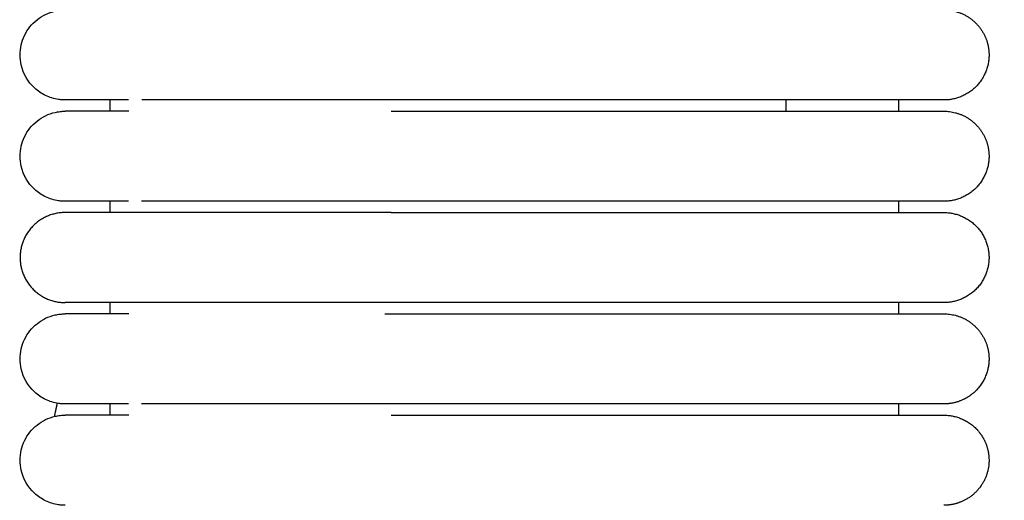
# Model space of a CAD drawing. Header units: millimetres. Extents: x -31695 to -19845, y -5614 to 7253.
# Tile 131 of 256: x -31406 to -31363, y 5424 to 5445. Entities that reach past the tile are written whole.
import ezdxf

# ---------------------------------------------------------------- set-up
doc = ezdxf.new("R2010")
doc.units = ezdxf.units.MM
doc.layers.add('2d', color=7, linetype='Continuous', true_color=0x000000)

msp = doc.modelspace()

# ---------------------------------------------------------------- linework, layer by layer
at = {"layer": '2d', "linetype": 'Continuous', "lineweight": -3}
for points, knots in [([(-31404.205, 5441.495), (-31404.238, 5441.495), (-31404.271, 5441.496), (-31404.371, 5441.501), (-31404.437, 5441.508), (-31404.503, 5441.517), (-31404.7, 5441.547), (-31404.892, 5441.607), (-31405.072, 5441.693), (-31405.252, 5441.78), (-31405.419, 5441.893), (-31405.565, 5442.029), (-31405.857, 5442.3), (-31406.066, 5442.661), (-31406.155, 5443.05), (-31406.221, 5443.342), (-31406.221, 5443.649), (-31406.154, 5443.94), (-31406.088, 5444.232), (-31405.955, 5444.508), (-31405.768, 5444.742), (-31405.582, 5444.976), (-31405.342, 5445.167), (-31405.072, 5445.297), (-31404.937, 5445.362), (-31404.795, 5445.412), (-31404.649, 5445.445), (-31404.576, 5445.462), (-31404.503, 5445.474), (-31404.391, 5445.487), (-31404.354, 5445.49), (-31404.288, 5445.493), (-31404.232, 5445.494), (-31404.204, 5445.495)], [23.44461, 23.44461, 23.44461, 23.44461, 23.445025, 23.445025, 23.445858, 23.445858, 23.445858, 24.046303, 24.046303, 24.046303, 24.647116, 24.647116, 24.647116, 25.861402, 25.861402, 25.861402, 26.76696, 26.76696, 26.76696, 27.671866, 27.671866, 27.671866, 28.57713, 28.57713, 28.57713, 29.026869, 29.026869, 29.026869, 29.266306, 29.266306, 29.386017, 29.386017, 29.475671, 29.475671, 29.475671, 29.475671]), ([(-31401.386, 5441.495), (-31402.069, 5441.495), (-31402.631, 5441.495), (-31403.067, 5441.495), (-31403.437, 5441.495), (-31403.715, 5441.495), (-31403.904, 5441.495), (-31404.092, 5441.495), (-31404.191, 5441.495), (-31404.204, 5441.495)], [0, 0, 0, 0, 8.585177, 8.585177, 8.585177, 15.830792, 15.830792, 15.830792, 22.971218, 22.971218, 22.971218, 22.971218]), ([(-31389.743, 5441.495), (-31389.945, 5441.495), (-31390.146, 5441.495), (-31390.347, 5441.495), (-31390.549, 5441.495), (-31390.75, 5441.495), (-31390.951, 5441.495), (-31391.152, 5441.495), (-31391.352, 5441.495), (-31391.552, 5441.495), (-31391.752, 5441.495), (-31391.952, 5441.495), (-31392.15, 5441.495), (-31392.348, 5441.495), (-31392.546, 5441.495), (-31392.743, 5441.495), (-31392.939, 5441.495), (-31393.134, 5441.495), (-31393.328, 5441.495), (-31393.522, 5441.495), (-31393.715, 5441.495), (-31393.905, 5441.495), (-31394.096, 5441.495), (-31394.285, 5441.495), (-31394.472, 5441.495), (-31394.66, 5441.495), (-31394.845, 5441.495), (-31395.026, 5441.495), (-31395.208, 5441.495), (-31395.386, 5441.495), (-31395.562, 5441.495), (-31395.737, 5441.495), (-31395.909, 5441.495), (-31396.077, 5441.495), (-31396.246, 5441.495), (-31396.411, 5441.495), (-31396.573, 5441.495), (-31396.735, 5441.495), (-31396.894, 5441.495), (-31397.048, 5441.495), (-31397.203, 5441.495), (-31397.354, 5441.495), (-31397.502, 5441.495), (-31397.649, 5441.495), (-31397.793, 5441.495), (-31397.933, 5441.495), (-31398.003, 5441.495), (-31398.072, 5441.495), (-31398.14, 5441.495), (-31398.208, 5441.495), (-31398.275, 5441.495), (-31398.341, 5441.495), (-31398.349, 5441.495), (-31398.356, 5441.495), (-31398.364, 5441.495), (-31398.372, 5441.495), (-31398.38, 5441.495), (-31398.387, 5441.495), (-31398.403, 5441.495), (-31398.418, 5441.495), (-31398.434, 5441.495), (-31398.438, 5441.495), (-31398.441, 5441.495), (-31398.445, 5441.495), (-31398.449, 5441.495), (-31398.453, 5441.495), (-31398.457, 5441.495), (-31398.465, 5441.495), (-31398.472, 5441.495), (-31398.48, 5441.495), (-31398.495, 5441.495), (-31398.511, 5441.495), (-31398.526, 5441.495), (-31398.587, 5441.495), (-31398.648, 5441.495), (-31398.708, 5441.495), (-31398.738, 5441.495), (-31398.768, 5441.495), (-31398.797, 5441.495), (-31398.827, 5441.495), (-31398.857, 5441.495), (-31398.886, 5441.495), (-31398.916, 5441.495), (-31398.945, 5441.495), (-31398.974, 5441.495), (-31399.003, 5441.495), (-31399.032, 5441.495), (-31399.061, 5441.495), (-31399.09, 5441.495), (-31399.119, 5441.495), (-31399.147, 5441.495), (-31399.161, 5441.495), (-31399.176, 5441.495), (-31399.19, 5441.495), (-31399.204, 5441.495), (-31399.218, 5441.495), (-31399.232, 5441.495), (-31399.26, 5441.495), (-31399.288, 5441.495), (-31399.316, 5441.495), (-31399.344, 5441.495), (-31399.372, 5441.495), (-31399.399, 5441.495), (-31399.509, 5441.495), (-31399.616, 5441.495), (-31399.721, 5441.495), (-31399.747, 5441.495), (-31399.772, 5441.495), (-31399.798, 5441.495), (-31399.824, 5441.495), (-31399.849, 5441.495), (-31399.874, 5441.495), (-31399.9, 5441.495), (-31399.925, 5441.495), (-31399.95, 5441.495), (-31399.962, 5441.495), (-31399.974, 5441.495), (-31399.987, 5441.495), (-31399.999, 5441.495), (-31400.011, 5441.495), (-31400.024, 5441.495), (-31400.036, 5441.495), (-31400.048, 5441.495), (-31400.06, 5441.495), (-31400.072, 5441.495), (-31400.084, 5441.495), (-31400.096, 5441.495), (-31400.12, 5441.495), (-31400.144, 5441.495), (-31400.168, 5441.495), (-31400.215, 5441.495), (-31400.262, 5441.495), (-31400.307, 5441.495), (-31400.352, 5441.495), (-31400.397, 5441.495), (-31400.441, 5441.495), (-31400.452, 5441.495), (-31400.462, 5441.495), (-31400.473, 5441.495), (-31400.479, 5441.495), (-31400.484, 5441.495), (-31400.489, 5441.495), (-31400.495, 5441.495), (-31400.5, 5441.495), (-31400.505, 5441.495), (-31400.527, 5441.495), (-31400.548, 5441.495), (-31400.569, 5441.495), (-31400.579, 5441.495), (-31400.59, 5441.495), (-31400.6, 5441.495), (-31400.61, 5441.495), (-31400.621, 5441.495), (-31400.631, 5441.495), (-31400.636, 5441.495), (-31400.641, 5441.495), (-31400.646, 5441.495), (-31400.651, 5441.495), (-31400.656, 5441.495), (-31400.661, 5441.495), (-31400.671, 5441.495), (-31400.681, 5441.495), (-31400.691, 5441.495), (-31400.696, 5441.495), (-31400.701, 5441.495), (-31400.706, 5441.495), (-31400.711, 5441.495), (-31400.716, 5441.495), (-31400.721, 5441.495), (-31400.726, 5441.495), (-31400.731, 5441.495), (-31400.736, 5441.495), (-31400.741, 5441.495), (-31400.745, 5441.495), (-31400.75, 5441.495), (-31400.753, 5441.495), (-31400.755, 5441.495), (-31400.765, 5441.495), (-31400.77, 5441.495), (-31400.774, 5441.495), (-31400.806, 5441.495)], [0, 0, 0, 0, 0.607103, 0.607103, 0.607103, 1.215406, 1.215406, 1.215406, 1.824831, 1.824831, 1.824831, 2.435251, 2.435251, 2.435251, 3.046568, 3.046568, 3.046568, 3.658701, 3.658701, 3.658701, 4.271563, 4.271563, 4.271563, 4.885141, 4.885141, 4.885141, 5.497829, 5.497829, 5.497829, 6.104846, 6.104846, 6.104846, 6.706525, 6.706525, 6.706525, 7.302899, 7.302899, 7.302899, 7.893907, 7.893907, 7.893907, 8.479442, 8.479442, 8.479442, 9.059264, 9.059264, 9.059264, 9.346955, 9.346955, 9.346955, 9.633124, 9.633124, 9.633124, 9.666748, 9.666748, 9.666748, 9.700411, 9.700411, 9.700411, 9.767826, 9.767826, 9.767826, 9.784698, 9.784698, 9.784698, 9.801578, 9.801578, 9.801578, 9.83536, 9.83536, 9.83536, 9.903011, 9.903011, 9.903011, 10.174774, 10.174774, 10.174774, 10.311344, 10.311344, 10.311344, 10.448364, 10.448364, 10.448364, 10.585827, 10.585827, 10.585827, 10.723729, 10.723729, 10.723729, 10.862063, 10.862063, 10.862063, 10.931391, 10.931391, 10.931391, 11.000825, 11.000825, 11.000825, 11.14001, 11.14001, 11.14001, 11.279612, 11.279612, 11.279612, 11.842108, 11.842108, 11.842108, 11.983739, 11.983739, 11.983739, 12.125767, 12.125767, 12.125767, 12.268188, 12.268188, 12.268188, 12.339546, 12.339546, 12.339546, 12.411003, 12.411003, 12.411003, 12.482556, 12.482556, 12.482556, 12.554207, 12.554207, 12.554207, 12.6978, 12.6978, 12.6978, 12.986142, 12.986142, 12.986142, 13.276034, 13.276034, 13.276034, 13.34875, 13.34875, 13.34875, 13.385146, 13.385146, 13.385146, 13.421565, 13.421565, 13.421565, 13.567484, 13.567484, 13.567484, 13.640591, 13.640591, 13.640591, 13.713796, 13.713796, 13.713796, 13.750435, 13.750435, 13.750435, 13.787099, 13.787099, 13.787099, 13.860501, 13.860501, 13.860501, 13.897239, 13.897239, 13.897239, 13.934002, 13.934002, 13.934002, 13.97079, 13.97079, 13.97079, 14.007603, 14.007603, 14.007603, 14.044441, 14.044441, 14.044441, 14.081303, 14.081303, 14.081303, 14.081303]), ([(-31404.205, 5436.995), (-31404.238, 5436.995), (-31404.271, 5436.996), (-31404.371, 5437.001), (-31404.437, 5437.008), (-31404.503, 5437.017), (-31404.7, 5437.047), (-31404.892, 5437.107), (-31405.072, 5437.193), (-31405.252, 5437.28), (-31405.419, 5437.393), (-31405.565, 5437.529), (-31405.857, 5437.8), (-31406.066, 5438.161), (-31406.155, 5438.55), (-31406.221, 5438.842), (-31406.221, 5439.149), (-31406.154, 5439.44), (-31406.088, 5439.732), (-31405.955, 5440.008), (-31405.768, 5440.242), (-31405.582, 5440.476), (-31405.342, 5440.667), (-31405.072, 5440.797), (-31404.937, 5440.862), (-31404.795, 5440.912), (-31404.649, 5440.945), (-31404.576, 5440.962), (-31404.503, 5440.974), (-31404.391, 5440.987), (-31404.354, 5440.99), (-31404.288, 5440.993), (-31404.232, 5440.994), (-31404.204, 5440.995)], [23.445591, 23.445591, 23.445591, 23.445591, 23.44568, 23.44568, 23.445858, 23.445858, 23.445858, 24.046304, 24.046304, 24.046304, 24.647117, 24.647117, 24.647117, 25.861402, 25.861402, 25.861402, 26.766961, 26.766961, 26.766961, 27.671866, 27.671866, 27.671866, 28.577131, 28.577131, 28.577131, 29.026869, 29.026869, 29.026869, 29.266306, 29.266306, 29.386018, 29.386018, 29.475733, 29.475733, 29.475733, 29.475733]), ([(-31401.385, 5440.995), (-31402.071, 5440.995), (-31402.632, 5440.995), (-31403.066, 5440.995), (-31403.436, 5440.995), (-31403.715, 5440.995), (-31403.904, 5440.995), (-31404.092, 5440.995), (-31404.191, 5440.995), (-31404.204, 5440.995)], [0, 0, 0, 0, 8.649967, 8.649967, 8.649967, 15.950265, 15.950265, 15.950265, 23.14458, 23.14458, 23.14458, 23.14458]), ([(-31401.386, 5436.995), (-31402.069, 5436.995), (-31402.631, 5436.995), (-31403.067, 5436.995), (-31403.437, 5436.995), (-31403.715, 5436.995), (-31403.904, 5436.995), (-31404.092, 5436.995), (-31404.191, 5436.995), (-31404.204, 5436.995)], [0, 0, 0, 0, 8.585177, 8.585177, 8.585177, 15.830793, 15.830793, 15.830793, 22.971219, 22.971219, 22.971219, 22.971219]), ([(-31389.743, 5436.995), (-31389.943, 5436.995), (-31390.148, 5436.995), (-31390.347, 5436.995), (-31390.549, 5436.995), (-31390.75, 5436.995), (-31390.951, 5436.995), (-31391.152, 5436.995), (-31391.353, 5436.995), (-31391.553, 5436.995), (-31391.753, 5436.995), (-31391.952, 5436.995), (-31392.151, 5436.995), (-31392.35, 5436.995), (-31392.547, 5436.995), (-31392.744, 5436.995), (-31392.94, 5436.995), (-31393.136, 5436.995), (-31393.33, 5436.995), (-31393.524, 5436.995), (-31393.716, 5436.995), (-31393.907, 5436.995), (-31394.098, 5436.995), (-31394.287, 5436.995), (-31394.474, 5436.995), (-31394.662, 5436.995), (-31394.847, 5436.995), (-31395.028, 5436.995), (-31395.21, 5436.995), (-31395.389, 5436.995), (-31395.564, 5436.995), (-31395.739, 5436.995), (-31395.911, 5436.995), (-31396.08, 5436.995), (-31396.249, 5436.995), (-31396.414, 5436.995), (-31396.576, 5436.995), (-31396.738, 5436.995), (-31396.897, 5436.995), (-31397.051, 5436.995), (-31397.206, 5436.995), (-31397.358, 5436.995), (-31397.505, 5436.995), (-31397.579, 5436.995), (-31397.652, 5436.995), (-31397.724, 5436.995), (-31397.795, 5436.995), (-31397.866, 5436.995), (-31397.936, 5436.995), (-31398.076, 5436.995), (-31398.212, 5436.995), (-31398.344, 5436.995), (-31398.346, 5436.995), (-31398.348, 5436.995), (-31398.356, 5436.995), (-31398.36, 5436.995), (-31398.364, 5436.995), (-31398.368, 5436.995), (-31398.375, 5436.995), (-31398.383, 5436.995), (-31398.391, 5436.995), (-31398.395, 5436.995), (-31398.399, 5436.995), (-31398.403, 5436.995), (-31398.406, 5436.995), (-31398.41, 5436.995), (-31398.414, 5436.995), (-31398.418, 5436.995), (-31398.422, 5436.995), (-31398.426, 5436.995), (-31398.43, 5436.995), (-31398.434, 5436.995), (-31398.437, 5436.995), (-31398.468, 5436.995), (-31398.499, 5436.995), (-31398.53, 5436.995), (-31398.56, 5436.995), (-31398.591, 5436.995), (-31398.621, 5436.995), (-31398.651, 5436.995), (-31398.681, 5436.995), (-31398.711, 5436.995), (-31398.727, 5436.995), (-31398.741, 5436.995), (-31398.756, 5436.995), (-31398.764, 5436.995), (-31398.771, 5436.995), (-31398.779, 5436.995), (-31398.786, 5436.995), (-31398.794, 5436.995), (-31398.801, 5436.995), (-31398.831, 5436.995), (-31398.861, 5436.995), (-31398.89, 5436.995), (-31398.949, 5436.995), (-31399.007, 5436.995), (-31399.065, 5436.995), (-31399.123, 5436.995), (-31399.18, 5436.995), (-31399.236, 5436.995), (-31399.243, 5436.995), (-31399.25, 5436.995), (-31399.257, 5436.995), (-31399.264, 5436.995), (-31399.271, 5436.995), (-31399.278, 5436.995), (-31399.292, 5436.995), (-31399.306, 5436.995), (-31399.32, 5436.995), (-31399.348, 5436.995), (-31399.376, 5436.995), (-31399.403, 5436.995), (-31399.458, 5436.995), (-31399.513, 5436.995), (-31399.566, 5436.995), (-31399.62, 5436.995), (-31399.673, 5436.995), (-31399.725, 5436.995), (-31399.751, 5436.995), (-31399.777, 5436.995), (-31399.802, 5436.995), (-31399.828, 5436.995), (-31399.853, 5436.995), (-31399.879, 5436.995), (-31399.904, 5436.995), (-31399.929, 5436.995), (-31399.954, 5436.995), (-31399.966, 5436.995), (-31399.979, 5436.995), (-31399.991, 5436.995), (-31400.003, 5436.995), (-31400.016, 5436.995), (-31400.028, 5436.995), (-31400.04, 5436.995), (-31400.052, 5436.995), (-31400.064, 5436.995), (-31400.07, 5436.995), (-31400.076, 5436.995), (-31400.083, 5436.995), (-31400.089, 5436.995), (-31400.095, 5436.995), (-31400.101, 5436.995), (-31400.107, 5436.995), (-31400.113, 5436.995), (-31400.119, 5436.995), (-31400.125, 5436.995), (-31400.131, 5436.995), (-31400.137, 5436.995), (-31400.148, 5436.995), (-31400.16, 5436.995), (-31400.172, 5436.995), (-31400.219, 5436.995), (-31400.266, 5436.995), (-31400.311, 5436.995), (-31400.357, 5436.995), (-31400.401, 5436.995), (-31400.445, 5436.995), (-31400.45, 5436.995), (-31400.456, 5436.995), (-31400.461, 5436.995), (-31400.467, 5436.995), (-31400.472, 5436.995), (-31400.478, 5436.995), (-31400.483, 5436.995), (-31400.488, 5436.995), (-31400.494, 5436.995), (-31400.499, 5436.995), (-31400.504, 5436.995), (-31400.51, 5436.995), (-31400.531, 5436.995), (-31400.552, 5436.995), (-31400.573, 5436.995), (-31400.584, 5436.995), (-31400.594, 5436.995), (-31400.604, 5436.995), (-31400.615, 5436.995), (-31400.625, 5436.995), (-31400.635, 5436.995), (-31400.64, 5436.995), (-31400.645, 5436.995), (-31400.65, 5436.995), (-31400.653, 5436.995), (-31400.656, 5436.995), (-31400.666, 5436.995), (-31400.676, 5436.995), (-31400.686, 5436.995), (-31400.696, 5436.995), (-31400.701, 5436.995), (-31400.706, 5436.995), (-31400.711, 5436.995), (-31400.716, 5436.995), (-31400.721, 5436.995), (-31400.725, 5436.995), (-31400.728, 5436.995), (-31400.73, 5436.995), (-31400.74, 5436.995), (-31400.745, 5436.995), (-31400.75, 5436.995), (-31400.809, 5436.995)], [0, 0, 0, 0, 0.61035, 0.61035, 0.61035, 1.221908, 1.221908, 1.221908, 1.834584, 1.834584, 1.834584, 2.448267, 2.448267, 2.448267, 3.062854, 3.062854, 3.062854, 3.678254, 3.678254, 3.678254, 4.294399, 4.294399, 4.294399, 4.911266, 4.911266, 4.911266, 5.527239, 5.527239, 5.527239, 6.137511, 6.137511, 6.137511, 6.742403, 6.742403, 6.742403, 7.34197, 7.34197, 7.34197, 7.936145, 7.936145, 7.936145, 8.524809, 8.524809, 8.524809, 8.816989, 8.816989, 8.816989, 9.107709, 9.107709, 9.107709, 9.684666, 9.684666, 9.684666, 9.701566, 9.701566, 9.701566, 9.718475, 9.718475, 9.718475, 9.752316, 9.752316, 9.752316, 9.769248, 9.769248, 9.769248, 9.786188, 9.786188, 9.786188, 9.803135, 9.803135, 9.803135, 9.820089, 9.820089, 9.820089, 9.955992, 9.955992, 9.955992, 10.092366, 10.092366, 10.092366, 10.229204, 10.229204, 10.229204, 10.297795, 10.297795, 10.297795, 10.332134, 10.332134, 10.332134, 10.3665, 10.3665, 10.3665, 10.504248, 10.504248, 10.504248, 10.781078, 10.781078, 10.781078, 11.059647, 11.059647, 11.059647, 11.094588, 11.094588, 11.094588, 11.129556, 11.129556, 11.129556, 11.199571, 11.199571, 11.199571, 11.339914, 11.339914, 11.339914, 11.621844, 11.621844, 11.621844, 11.905405, 11.905405, 11.905405, 12.047789, 12.047789, 12.047789, 12.190571, 12.190571, 12.190571, 12.333749, 12.333749, 12.333749, 12.405486, 12.405486, 12.405486, 12.477321, 12.477321, 12.477321, 12.549254, 12.549254, 12.549254, 12.585258, 12.585258, 12.585258, 12.621286, 12.621286, 12.621286, 12.657338, 12.657338, 12.657338, 12.693415, 12.693415, 12.693415, 12.765641, 12.765641, 12.765641, 13.055519, 13.055519, 13.055519, 13.346954, 13.346954, 13.346954, 13.383493, 13.383493, 13.383493, 13.420057, 13.420057, 13.420057, 13.456646, 13.456646, 13.456646, 13.493258, 13.493258, 13.493258, 13.639953, 13.639953, 13.639953, 13.713448, 13.713448, 13.713448, 13.787041, 13.787041, 13.787041, 13.823875, 13.823875, 13.823875, 13.860734, 13.860734, 13.860734, 13.934525, 13.934525, 13.934525, 13.971459, 13.971459, 13.971459, 14.008417, 14.008417, 14.008417, 14.0454, 14.0454, 14.0454, 14.082408, 14.082408, 14.082408, 14.082408]), ([(-31404.205, 5427.995), (-31404.238, 5427.995), (-31404.271, 5427.996), (-31404.371, 5428.001), (-31404.437, 5428.008), (-31404.503, 5428.017), (-31404.7, 5428.047), (-31404.892, 5428.107), (-31405.072, 5428.193), (-31405.252, 5428.28), (-31405.419, 5428.393), (-31405.565, 5428.529), (-31405.857, 5428.8), (-31406.066, 5429.161), (-31406.155, 5429.55), (-31406.221, 5429.842), (-31406.221, 5430.149), (-31406.154, 5430.44), (-31406.088, 5430.732), (-31405.955, 5431.008), (-31405.768, 5431.242), (-31405.582, 5431.476), (-31405.342, 5431.667), (-31405.072, 5431.797), (-31404.937, 5431.862), (-31404.795, 5431.912), (-31404.649, 5431.945), (-31404.576, 5431.962), (-31404.503, 5431.974), (-31404.391, 5431.987), (-31404.354, 5431.99), (-31404.288, 5431.993), (-31404.232, 5431.994), (-31404.204, 5431.995)], [23.445542, 23.445542, 23.445542, 23.445542, 23.445647, 23.445647, 23.445858, 23.445858, 23.445858, 24.046304, 24.046304, 24.046304, 24.647117, 24.647117, 24.647117, 25.861402, 25.861402, 25.861402, 26.766961, 26.766961, 26.766961, 27.671866, 27.671866, 27.671866, 28.57713, 28.57713, 28.57713, 29.026869, 29.026869, 29.026869, 29.266306, 29.266306, 29.386017, 29.386017, 29.475733, 29.475733, 29.475733, 29.475733]), ([(-31401.385, 5431.995), (-31402.071, 5431.995), (-31402.632, 5431.995), (-31403.066, 5431.995), (-31403.436, 5431.995), (-31403.715, 5431.995), (-31403.904, 5431.995), (-31404.092, 5431.995), (-31404.191, 5431.995), (-31404.204, 5431.995)], [0, 0, 0, 0, 8.649967, 8.649967, 8.649967, 15.950265, 15.950265, 15.950265, 23.14458, 23.14458, 23.14458, 23.14458]), ([(-31401.386, 5427.995), (-31402.069, 5427.995), (-31402.631, 5427.995), (-31403.067, 5427.995), (-31403.437, 5427.995), (-31403.715, 5427.995), (-31403.904, 5427.995), (-31404.092, 5427.995), (-31404.191, 5427.995), (-31404.204, 5427.995)], [0, 0, 0, 0, 8.585178, 8.585178, 8.585178, 15.830794, 15.830794, 15.830794, 22.971221, 22.971221, 22.971221, 22.971221]), ([(-31389.743, 5427.995), (-31389.943, 5427.995), (-31390.148, 5427.995), (-31390.347, 5427.995), (-31390.549, 5427.995), (-31390.75, 5427.995), (-31390.951, 5427.995), (-31391.152, 5427.995), (-31391.353, 5427.995), (-31391.553, 5427.995), (-31391.753, 5427.995), (-31391.952, 5427.995), (-31392.151, 5427.995), (-31392.35, 5427.995), (-31392.547, 5427.995), (-31392.744, 5427.995), (-31392.94, 5427.995), (-31393.136, 5427.995), (-31393.33, 5427.995), (-31393.524, 5427.995), (-31393.716, 5427.995), (-31393.907, 5427.995), (-31394.098, 5427.995), (-31394.287, 5427.995), (-31394.474, 5427.995), (-31394.661, 5427.995), (-31394.846, 5427.995), (-31395.028, 5427.995), (-31395.21, 5427.995), (-31395.389, 5427.995), (-31395.564, 5427.995), (-31395.739, 5427.995), (-31395.911, 5427.995), (-31396.08, 5427.995), (-31396.248, 5427.995), (-31396.413, 5427.995), (-31396.576, 5427.995), (-31396.738, 5427.995), (-31396.897, 5427.995), (-31397.051, 5427.995), (-31397.206, 5427.995), (-31397.358, 5427.995), (-31397.505, 5427.995), (-31397.579, 5427.995), (-31397.652, 5427.995), (-31397.724, 5427.995), (-31397.795, 5427.995), (-31397.866, 5427.995), (-31397.936, 5427.995), (-31398.076, 5427.995), (-31398.212, 5427.995), (-31398.344, 5427.995), (-31398.346, 5427.995), (-31398.348, 5427.995), (-31398.356, 5427.995), (-31398.36, 5427.995), (-31398.364, 5427.995), (-31398.368, 5427.995), (-31398.375, 5427.995), (-31398.383, 5427.995), (-31398.391, 5427.995), (-31398.395, 5427.995), (-31398.399, 5427.995), (-31398.403, 5427.995), (-31398.406, 5427.995), (-31398.41, 5427.995), (-31398.414, 5427.995), (-31398.418, 5427.995), (-31398.422, 5427.995), (-31398.426, 5427.995), (-31398.43, 5427.995), (-31398.434, 5427.995), (-31398.437, 5427.995), (-31398.468, 5427.995), (-31398.499, 5427.995), (-31398.53, 5427.995), (-31398.56, 5427.995), (-31398.591, 5427.995), (-31398.621, 5427.995), (-31398.651, 5427.995), (-31398.681, 5427.995), (-31398.711, 5427.995), (-31398.727, 5427.995), (-31398.742, 5427.995), (-31398.756, 5427.995), (-31398.764, 5427.995), (-31398.771, 5427.995), (-31398.779, 5427.995), (-31398.786, 5427.995), (-31398.794, 5427.995), (-31398.801, 5427.995), (-31398.831, 5427.995), (-31398.861, 5427.995), (-31398.89, 5427.995), (-31398.949, 5427.995), (-31399.007, 5427.995), (-31399.065, 5427.995), (-31399.123, 5427.995), (-31399.18, 5427.995), (-31399.236, 5427.995), (-31399.243, 5427.995), (-31399.25, 5427.995), (-31399.257, 5427.995), (-31399.264, 5427.995), (-31399.271, 5427.995), (-31399.278, 5427.995), (-31399.292, 5427.995), (-31399.306, 5427.995), (-31399.32, 5427.995), (-31399.348, 5427.995), (-31399.376, 5427.995), (-31399.403, 5427.995), (-31399.458, 5427.995), (-31399.513, 5427.995), (-31399.566, 5427.995), (-31399.62, 5427.995), (-31399.673, 5427.995), (-31399.725, 5427.995), (-31399.751, 5427.995), (-31399.777, 5427.995), (-31399.802, 5427.995), (-31399.828, 5427.995), (-31399.853, 5427.995), (-31399.879, 5427.995), (-31399.904, 5427.995), (-31399.929, 5427.995), (-31399.954, 5427.995), (-31399.966, 5427.995), (-31399.979, 5427.995), (-31399.991, 5427.995), (-31400.003, 5427.995), (-31400.016, 5427.995), (-31400.028, 5427.995), (-31400.04, 5427.995), (-31400.052, 5427.995), (-31400.064, 5427.995), (-31400.07, 5427.995), (-31400.076, 5427.995), (-31400.083, 5427.995), (-31400.089, 5427.995), (-31400.095, 5427.995), (-31400.101, 5427.995), (-31400.107, 5427.995), (-31400.113, 5427.995), (-31400.119, 5427.995), (-31400.125, 5427.995), (-31400.131, 5427.995), (-31400.137, 5427.995), (-31400.148, 5427.995), (-31400.16, 5427.995), (-31400.172, 5427.995), (-31400.219, 5427.995), (-31400.266, 5427.995), (-31400.311, 5427.995), (-31400.357, 5427.995), (-31400.401, 5427.995), (-31400.445, 5427.995), (-31400.45, 5427.995), (-31400.456, 5427.995), (-31400.461, 5427.995), (-31400.467, 5427.995), (-31400.472, 5427.995), (-31400.478, 5427.995), (-31400.483, 5427.995), (-31400.488, 5427.995), (-31400.494, 5427.995), (-31400.499, 5427.995), (-31400.504, 5427.995), (-31400.51, 5427.995), (-31400.531, 5427.995), (-31400.552, 5427.995), (-31400.573, 5427.995), (-31400.584, 5427.995), (-31400.594, 5427.995), (-31400.604, 5427.995), (-31400.615, 5427.995), (-31400.625, 5427.995), (-31400.635, 5427.995), (-31400.64, 5427.995), (-31400.645, 5427.995), (-31400.65, 5427.995), (-31400.653, 5427.995), (-31400.656, 5427.995), (-31400.666, 5427.995), (-31400.676, 5427.995), (-31400.686, 5427.995), (-31400.696, 5427.995), (-31400.701, 5427.995), (-31400.706, 5427.995), (-31400.711, 5427.995), (-31400.716, 5427.995), (-31400.721, 5427.995), (-31400.725, 5427.995), (-31400.728, 5427.995), (-31400.73, 5427.995), (-31400.74, 5427.995), (-31400.745, 5427.995), (-31400.75, 5427.995), (-31400.809, 5427.995)], [0, 0, 0, 0, 0.61035, 0.61035, 0.61035, 1.221908, 1.221908, 1.221908, 1.834584, 1.834584, 1.834584, 2.448267, 2.448267, 2.448267, 3.062854, 3.062854, 3.062854, 3.678254, 3.678254, 3.678254, 4.294399, 4.294399, 4.294399, 4.911266, 4.911266, 4.911266, 5.527239, 5.527239, 5.527239, 6.137511, 6.137511, 6.137511, 6.742403, 6.742403, 6.742403, 7.34197, 7.34197, 7.34197, 7.936145, 7.936145, 7.936145, 8.524809, 8.524809, 8.524809, 8.816988, 8.816988, 8.816988, 9.107709, 9.107709, 9.107709, 9.684666, 9.684666, 9.684666, 9.701565, 9.701565, 9.701565, 9.718475, 9.718475, 9.718475, 9.752316, 9.752316, 9.752316, 9.769248, 9.769248, 9.769248, 9.786188, 9.786188, 9.786188, 9.803135, 9.803135, 9.803135, 9.820089, 9.820089, 9.820089, 9.955992, 9.955992, 9.955992, 10.092366, 10.092366, 10.092366, 10.229204, 10.229204, 10.229204, 10.297795, 10.297795, 10.297795, 10.332133, 10.332133, 10.332133, 10.3665, 10.3665, 10.3665, 10.504248, 10.504248, 10.504248, 10.781078, 10.781078, 10.781078, 11.059647, 11.059647, 11.059647, 11.094588, 11.094588, 11.094588, 11.129556, 11.129556, 11.129556, 11.199571, 11.199571, 11.199571, 11.339914, 11.339914, 11.339914, 11.621844, 11.621844, 11.621844, 11.905405, 11.905405, 11.905405, 12.047789, 12.047789, 12.047789, 12.190571, 12.190571, 12.190571, 12.333748, 12.333748, 12.333748, 12.405485, 12.405485, 12.405485, 12.477321, 12.477321, 12.477321, 12.549254, 12.549254, 12.549254, 12.585257, 12.585257, 12.585257, 12.621285, 12.621285, 12.621285, 12.657338, 12.657338, 12.657338, 12.693414, 12.693414, 12.693414, 12.765641, 12.765641, 12.765641, 13.055518, 13.055518, 13.055518, 13.346954, 13.346954, 13.346954, 13.383493, 13.383493, 13.383493, 13.420057, 13.420057, 13.420057, 13.456645, 13.456645, 13.456645, 13.493258, 13.493258, 13.493258, 13.639952, 13.639952, 13.639952, 13.713447, 13.713447, 13.713447, 13.787041, 13.787041, 13.787041, 13.823875, 13.823875, 13.823875, 13.860734, 13.860734, 13.860734, 13.934525, 13.934525, 13.934525, 13.971458, 13.971458, 13.971458, 14.008417, 14.008417, 14.008417, 14.0454, 14.0454, 14.0454, 14.082408, 14.082408, 14.082408, 14.082408]), ([(-31404.205, 5423.495), (-31404.238, 5423.495), (-31404.271, 5423.496), (-31404.371, 5423.501), (-31404.437, 5423.508), (-31404.503, 5423.517), (-31404.7, 5423.547), (-31404.892, 5423.607), (-31405.072, 5423.693), (-31405.252, 5423.78), (-31405.419, 5423.893), (-31405.565, 5424.029), (-31405.857, 5424.3), (-31406.066, 5424.661), (-31406.155, 5425.05), (-31406.221, 5425.342), (-31406.221, 5425.649), (-31406.154, 5425.94), (-31406.088, 5426.232), (-31405.955, 5426.508), (-31405.768, 5426.742), (-31405.582, 5426.976), (-31405.342, 5427.167), (-31405.072, 5427.297), (-31404.937, 5427.362), (-31404.795, 5427.412), (-31404.649, 5427.445), (-31404.576, 5427.462), (-31404.503, 5427.474), (-31404.391, 5427.487), (-31404.354, 5427.49), (-31404.288, 5427.493), (-31404.232, 5427.494), (-31404.204, 5427.495)], [23.445449, 23.445449, 23.445449, 23.445449, 23.445585, 23.445585, 23.445858, 23.445858, 23.445858, 24.046304, 24.046304, 24.046304, 24.647116, 24.647116, 24.647116, 25.861402, 25.861402, 25.861402, 26.766961, 26.766961, 26.766961, 27.671866, 27.671866, 27.671866, 28.57713, 28.57713, 28.57713, 29.026869, 29.026869, 29.026869, 29.266306, 29.266306, 29.386017, 29.386017, 29.475734, 29.475734, 29.475734, 29.475734]), ([(-31401.385, 5427.495), (-31402.071, 5427.495), (-31402.632, 5427.495), (-31403.066, 5427.495), (-31403.436, 5427.495), (-31403.715, 5427.495), (-31403.904, 5427.495), (-31404.092, 5427.495), (-31404.191, 5427.495), (-31404.204, 5427.495)], [0, 0, 0, 0, 8.649967, 8.649967, 8.649967, 15.950265, 15.950265, 15.950265, 23.14458, 23.14458, 23.14458, 23.14458])]:
    msp.add_open_spline(points, degree=3, knots=knots, dxfattribs=at)
for points, weights in [([(-31365.204, 5445.495), (-31363.979, 5445.495), (-31363.422, 5444.403)], [1, 0.797556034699, 0.874965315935]), ([(-31405.986, 5442.587), (-31405.987, 5442.588), (-31405.987, 5442.589)], [0.874965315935, 0.875026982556, 0.875088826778]), ([(-31404.204, 5441.495), (-31404.204, 5441.495), (-31404.204, 5441.495)], [0.999505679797, 0.999752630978, 1]), ([(-31372.204, 5440.995), (-31372.204, 5441.279), (-31372.204, 5441.495)], [0.868336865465, 0.850019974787, 0.854397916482]), ([(-31404.204, 5440.995), (-31404.204, 5440.995), (-31404.204, 5440.995)], [1, 0.999577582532, 0.999156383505]), ([(-31365.204, 5440.995), (-31363.979, 5440.995), (-31363.422, 5439.903)], [1, 0.797556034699, 0.874965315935]), ([(-31405.986, 5438.087), (-31405.987, 5438.088), (-31405.987, 5438.089)], [0.874965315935, 0.875026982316, 0.875088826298]), ([(-31404.204, 5436.995), (-31404.204, 5436.995), (-31404.204, 5436.995)], [0.998805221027, 0.999401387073, 1]), ([(-31401.385, 5436.495), (-31404.204, 5436.495), (-31404.204, 5436.495)], [0.919067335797, 0.951503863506, 1]), ([(-31401.385, 5432.495), (-31404.204, 5432.495), (-31404.204, 5432.495)], [0.919067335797, 0.951503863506, 1]), ([(-31365.204, 5431.995), (-31363.979, 5431.995), (-31363.422, 5430.903)], [1, 0.797556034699, 0.874965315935]), ([(-31404.676, 5427.439), (-31404.613, 5427.732), (-31404.548, 5428.025)], [0.928048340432, 0.926858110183, 0.925686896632]), ([(-31364.296, 5428.213), (-31364.724, 5427.995), (-31365.204, 5427.995)], [0.874965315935, 0.909550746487, 1]), ([(-31405.986, 5424.587), (-31405.987, 5424.588), (-31405.987, 5424.589)], [0.874965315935, 0.875026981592, 0.875088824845]), ([(-31364.296, 5423.713), (-31364.724, 5423.495), (-31365.204, 5423.495)], [0.874965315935, 0.909550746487, 1])]:
    msp.add_rational_spline(points, weights, degree=2, dxfattribs=at)
for points, weights, knots in [([(-31363.422, 5444.403), (-31363.204, 5443.975), (-31363.204, 5443.495), (-31363.204, 5442.667), (-31363.79, 5442.081), (-31364.376, 5441.495), (-31365.204, 5441.495)], [0.874965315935, 0.909550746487, 1, 0.853553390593, 0.853553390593, 0.853553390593, 1], [2.290392, 2.290392, 2.290392, 3.313708, 3.313708, 4.970563, 4.970563, 6.627417, 6.627417, 6.627417]), ([(-31365.204, 5441.495), (-31365.204, 5441.495), (-31367.255, 5441.495), (-31369.305, 5441.495), (-31372.204, 5441.495)], [1, 0.853553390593, 0.853553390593, 0.853553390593, 1], [0, 0, 0, 5.79899, 5.79899, 11.59798, 11.59798, 11.59798]), ([(-31372.204, 5440.995), (-31369.305, 5440.995), (-31367.255, 5440.995), (-31365.204, 5440.995), (-31365.204, 5440.995)], [1, 0.853553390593, 0.853553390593, 0.853553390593, 1], [0, 0, 0, 5.79899, 5.79899, 11.59798, 11.59798, 11.59798]), ([(-31363.422, 5439.903), (-31363.204, 5439.475), (-31363.204, 5438.995), (-31363.204, 5438.167), (-31363.79, 5437.581), (-31364.376, 5436.995), (-31365.204, 5436.995)], [0.874965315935, 0.909550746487, 1, 0.853553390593, 0.853553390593, 0.853553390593, 1], [2.290392, 2.290392, 2.290392, 3.313708, 3.313708, 4.970563, 4.970563, 6.627417, 6.627417, 6.627417]), ([(-31365.204, 5436.995), (-31365.204, 5436.995), (-31367.255, 5436.995), (-31369.305, 5436.995), (-31372.204, 5436.995)], [1, 0.853553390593, 0.853553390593, 0.853553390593, 1], [0, 0, 0, 5.79899, 5.79899, 11.59798, 11.59798, 11.59798]), ([(-31404.204, 5436.495), (-31406.204, 5436.495), (-31406.204, 5434.495), (-31406.204, 5432.495), (-31404.204, 5432.495)], [1, 0.707106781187, 1, 0.707106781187, 1], [9.424778, 9.424778, 9.424778, 12.566371, 12.566371, 15.707963, 15.707963, 15.707963]), ([(-31389.743, 5436.495), (-31394.714, 5436.495), (-31398.229, 5436.495), (-31400.58, 5436.495), (-31401.385, 5436.495)], [1, 0.853553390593, 0.853553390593, 0.853553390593, 0.919067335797], [0, 0, 0, 9.941125, 9.941125, 16.590224, 16.590224, 16.590224]), ([(-31372.204, 5436.495), (-31369.305, 5436.495), (-31367.255, 5436.495), (-31365.204, 5436.495), (-31365.204, 5436.495)], [1, 0.853553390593, 0.853553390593, 0.853553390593, 1], [0, 0, 0, 5.79899, 5.79899, 11.59798, 11.59798, 11.59798]), ([(-31365.204, 5436.495), (-31363.204, 5436.495), (-31363.204, 5434.495), (-31363.204, 5432.495), (-31365.204, 5432.495)], [1, 0.707106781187, 1, 0.707106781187, 1], [6.283185, 6.283185, 6.283185, 9.424778, 9.424778, 12.566371, 12.566371, 12.566371]), ([(-31389.743, 5432.495), (-31394.714, 5432.495), (-31398.229, 5432.495), (-31400.58, 5432.495), (-31401.385, 5432.495)], [1, 0.853553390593, 0.853553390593, 0.853553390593, 0.919067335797], [0, 0, 0, 9.941125, 9.941125, 16.590224, 16.590224, 16.590224]), ([(-31365.204, 5432.495), (-31365.204, 5432.495), (-31367.255, 5432.495), (-31369.305, 5432.495), (-31372.204, 5432.495)], [1, 0.853553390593, 0.853553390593, 0.853553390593, 1], [0, 0, 0, 5.79899, 5.79899, 11.59798, 11.59798, 11.59798]), ([(-31372.204, 5431.995), (-31369.305, 5431.995), (-31367.255, 5431.995), (-31365.204, 5431.995), (-31365.204, 5431.995)], [1, 0.853553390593, 0.853553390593, 0.853553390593, 1], [0, 0, 0, 5.79899, 5.79899, 11.59798, 11.59798, 11.59798]), ([(-31363.422, 5430.903), (-31363.204, 5430.475), (-31363.204, 5429.995), (-31363.204, 5429.167), (-31363.79, 5428.581), (-31364.014, 5428.357), (-31364.296, 5428.213)], [0.874965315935, 0.909550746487, 1, 0.853553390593, 0.853553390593, 0.853553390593, 0.874965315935], [2.290392, 2.290392, 2.290392, 3.313708, 3.313708, 4.970563, 4.970563, 5.604101, 5.604101, 5.604101]), ([(-31365.204, 5427.995), (-31365.204, 5427.995), (-31367.255, 5427.995), (-31369.305, 5427.995), (-31372.204, 5427.995)], [1, 0.853553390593, 0.853553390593, 0.853553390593, 1], [0, 0, 0, 5.79899, 5.79899, 11.59798, 11.59798, 11.59798]), ([(-31372.204, 5427.495), (-31369.305, 5427.495), (-31367.255, 5427.495), (-31365.204, 5427.495), (-31365.204, 5427.495)], [1, 0.853553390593, 0.853553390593, 0.853553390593, 1], [0, 0, 0, 5.79899, 5.79899, 11.59798, 11.59798, 11.59798]), ([(-31365.204, 5427.495), (-31364.376, 5427.495), (-31363.79, 5426.909), (-31363.566, 5426.685), (-31363.422, 5426.403)], [1, 0.853553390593, 0.853553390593, 0.853553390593, 0.874965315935], [0, 0, 0, 1.656854, 1.656854, 2.290392, 2.290392, 2.290392]), ([(-31363.422, 5426.403), (-31363.204, 5425.975), (-31363.204, 5425.495), (-31363.204, 5424.269), (-31364.296, 5423.713)], [0.874965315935, 0.909550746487, 1, 0.797556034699, 0.874965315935], [14.737798, 14.737798, 14.737798, 15.707963, 15.707963, 17.879391, 17.879391, 17.879391])]:
    msp.add_rational_spline(points, weights, degree=2, knots=knots, dxfattribs=at)
for points, degree in [([(-31402.204, 5440.995), (-31402.204, 5441.245), (-31402.204, 5441.495)], 2), ([(-31372.204, 5441.495), (-31380.974, 5441.495), (-31389.743, 5441.495)], 2), ([(-31367.204, 5440.995), (-31367.204, 5441.245), (-31367.204, 5441.495)], 2), ([(-31389.743, 5440.995), (-31380.974, 5440.995), (-31372.204, 5440.995)], 2), ([(-31402.204, 5436.495), (-31402.204, 5436.745), (-31402.204, 5436.995)], 2), ([(-31372.204, 5436.995), (-31380.974, 5436.995), (-31389.743, 5436.995)], 2), ([(-31367.204, 5436.495), (-31367.204, 5436.745), (-31367.204, 5436.995)], 2), ([(-31389.743, 5436.495), (-31380.974, 5436.495), (-31372.204, 5436.495)], 2), ([(-31402.204, 5431.995), (-31402.204, 5432.245), (-31402.204, 5432.495)], 2), ([(-31372.204, 5432.495), (-31380.974, 5432.495), (-31389.743, 5432.495)], 2), ([(-31367.204, 5431.995), (-31367.204, 5432.245), (-31367.204, 5432.495)], 2), ([(-31390.014, 5431.995), (-31389.924, 5431.995), (-31389.833, 5431.995), (-31389.743, 5431.995)], 3), ([(-31389.743, 5431.995), (-31380.974, 5431.995), (-31372.204, 5431.995)], 2), ([(-31402.204, 5427.495), (-31402.204, 5427.745), (-31402.204, 5427.995)], 2), ([(-31372.204, 5427.995), (-31380.974, 5427.995), (-31389.743, 5427.995)], 2), ([(-31367.204, 5427.495), (-31367.204, 5427.745), (-31367.204, 5427.995)], 2), ([(-31389.743, 5427.495), (-31380.974, 5427.495), (-31372.204, 5427.495)], 2), ([(-31363.246, 5407.892), (-31362.763, 5414.264), (-31362.019, 5419.714), (-31360.87, 5424.307)], 3)]:
    msp.add_open_spline(points, degree=degree, dxfattribs=at)

doc.saveas('drawing.dxf')
